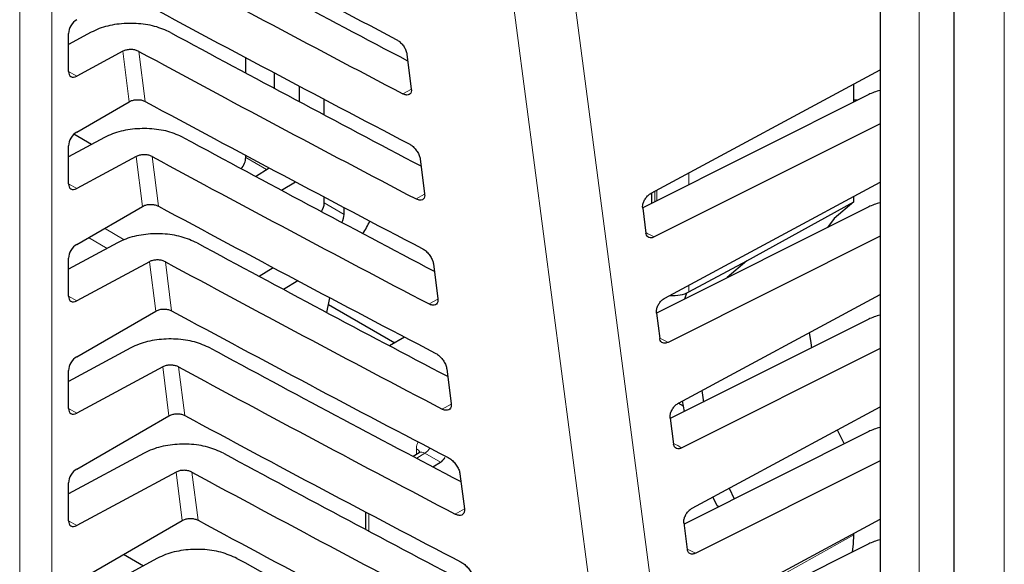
# Paper-space layout 'Blatt2' of a CAD drawing. Header units: millimetres. Extents: x 5 to 418, y 2 to 292.
# Tile 48 of 104: x 127 to 134, y 175 to 179. Entities that reach past the tile are written whole.
import ezdxf

# ---------------------------------------------------------------- set-up
doc = ezdxf.new("R2010")
doc.units = ezdxf.units.MM

psp = doc.layouts.new('Blatt2')

# ---------------------------------------------------------------- linework, layer by layer
at = {"color": 7, "linetype": 'Continuous', "lineweight": 18}
for p, q in [((127.052, 172.8731), (127.052, 184.2595)), ((127.2856, 184.2583), (127.2856, 172.8719)), ((133.5945, 182.2658), (133.5945, 154.6659)), ((134.2126, 180.8824), (134.2126, 140.1042)), ((127.849, 178.4026), (127.8028, 178.7686)), ((127.9183, 178.7683), (127.9642, 178.4045)), ((127.4076, 178.6218), (127.4665, 178.5878)), ((129.9003, 178.4933), (129.8394, 178.4594)), ((127.9451, 177.6416), (127.8994, 178.004)), ((128.0149, 178.0037), (128.0604, 177.6435)), ((128.6958, 177.996), (128.8471, 177.9086)), ((131.9181, 177.8851), (131.9181, 177.7994)), ((127.4076, 177.8052), (127.4665, 177.7712)), ((129.9967, 177.7305), (129.9344, 177.6957)), ((131.6721, 177.7525), (131.6721, 177.6762)), ((131.6845, 177.6824), (131.6845, 177.7592)), ((129.2669, 177.6663), (129.4111, 177.583)), ((127.6691, 177.4822), (127.8127, 177.3993)), ((127.6879, 177.3365), (127.5523, 177.4148)), ((128.0413, 176.8806), (127.996, 177.2394)), ((128.1115, 177.2391), (128.1565, 176.8825)), ((131.9181, 177.0685), (131.9181, 177.0193)), ((127.4076, 176.9887), (127.4665, 176.9547)), ((130.0932, 176.9677), (130.0293, 176.9321)), ((128.1374, 176.1195), (128.0926, 176.4748)), ((128.2081, 176.4745), (128.2527, 176.1214)), ((127.4076, 176.1722), (127.4665, 176.1382)), ((130.1897, 176.2049), (130.1243, 176.1685)), ((129.9383, 175.8395), (129.9383, 175.88)), ((129.9983, 175.8466), (129.9393, 175.8102)), ((130.1114, 175.7813), (129.9983, 175.8466)), ((128.2336, 175.3585), (128.1892, 175.7102)), ((128.3047, 175.7099), (128.3488, 175.3604)), ((130.2862, 175.4421), (130.2192, 175.4048)), ((129.591, 175.4076), (129.591, 175.2812)), ((127.4076, 175.3556), (127.4665, 175.3216)), ((131.99, 174.6247), (133.1193, 175.2543))]:
    psp.add_line(p, q, dxfattribs=at)
at = {"color": 7, "linetype": 'Continuous', "lineweight": 25}
for p, q in [((133.3095, 182.6281), (133.3095, 155.0281)), ((133.8465, 181.3927), (133.8465, 140.6145)), ((127.5712, 178.9069), (127.4076, 178.819)), ((127.4076, 178.623), (127.4076, 178.8975)), ((127.8028, 178.7686), (127.4665, 178.5878)), ((129.868, 178.7488), (129.9002, 178.4946)), ((128.6958, 178.611), (128.6958, 178.722)), ((128.902, 178.6125), (128.902, 178.5007)), ((131.6434, 177.737), (133.3095, 178.635)), ((129.087, 178.402), (129.087, 178.5145)), ((133.1193, 178.4007), (133.1193, 178.5324)), ((133.2262, 178.4543), (131.5828, 177.6315)), ((127.4665, 178.1819), (127.849, 178.4026)), ((129.2669, 178.3064), (129.2669, 178.4196)), ((133.3095, 178.2415), (131.6672, 177.4193)), ((127.5743, 178.092), (127.4461, 178.166)), ((127.6678, 178.1423), (127.4076, 178.0024)), ((127.4076, 177.8064), (127.4076, 178.081)), ((127.8994, 178.004), (127.4665, 177.7712)), ((128.6958, 177.996), (128.6958, 178.0123)), ((129.9645, 177.9861), (129.9967, 177.7318)), ((128.7678, 177.8596), (128.8671, 177.921)), ((128.9548, 177.7595), (129.0586, 177.8194)), ((131.7433, 176.9743), (133.3095, 177.8184)), ((131.6477, 177.7393), (131.6477, 177.664)), ((129.2669, 177.6663), (129.2669, 177.7093)), ((132.3399, 177.2461), (133.1193, 177.6743)), ((133.1193, 177.6743), (133.1193, 177.7159)), ((127.4665, 177.3653), (127.9451, 177.6416)), ((129.4111, 177.583), (129.4111, 177.6333)), ((131.5827, 177.6284), (131.6065, 177.4468)), ((133.2262, 177.6377), (131.6832, 176.8652)), ((127.7644, 177.3777), (127.4076, 177.1859)), ((133.3095, 177.425), (131.7675, 176.653)), ((127.4076, 176.9899), (127.4076, 177.2644)), ((127.996, 177.2394), (127.4665, 176.9547)), ((131.9181, 177.0193), (132.3399, 177.2461)), ((128.7924, 177.1336), (128.8944, 177.1967)), ((130.061, 177.2233), (130.0931, 176.9691)), ((129.0736, 177.1015), (128.9709, 177.038)), ((131.8898, 176.9686), (131.9029, 177.0121)), ((129.2849, 176.8704), (129.3086, 176.9771)), ((131.8431, 176.2116), (133.3095, 177.0019)), ((127.4665, 176.5488), (128.0413, 176.8806)), ((129.2976, 176.9275), (129.7791, 176.6495)), ((131.6826, 176.8657), (131.7068, 176.6805)), ((133.2262, 176.8212), (131.783, 176.0986)), ((129.8517, 176.6914), (129.7418, 176.628)), ((127.861, 176.6131), (127.4076, 176.3693)), ((133.3095, 176.6085), (131.8678, 175.8867)), ((127.4076, 176.1734), (127.4076, 176.4479)), ((128.0926, 176.4748), (127.4665, 176.1382)), ((130.1575, 176.4606), (130.1896, 176.2063)), ((132.0132, 176.3032), (132.0241, 176.2194)), ((131.8871, 176.1508), (131.8725, 176.2274)), ((131.8795, 176.189), (131.8419, 176.2107)), ((131.9429, 175.4488), (133.3095, 176.1853)), ((127.4665, 175.7322), (128.1374, 176.1195)), ((131.7824, 176.1029), (131.8071, 175.9142)), ((132.9983, 176.0176), (133.0474, 175.9151)), ((133.2262, 176.0046), (131.8833, 175.3323)), ((127.9576, 175.8485), (127.4076, 175.5528)), ((129.9563, 175.8506), (129.9133, 175.824)), ((130.0574, 175.748), (130.1114, 175.7813)), ((133.3095, 175.7919), (131.9681, 175.1204)), ((128.1892, 175.7102), (127.4665, 175.3216)), ((130.2539, 175.6978), (130.2861, 175.4436)), ((127.4076, 175.3568), (127.4076, 175.6314)), ((132.2119, 175.5938), (132.2484, 175.5151)), ((132.1244, 175.4652), (132.0938, 175.5301)), ((132.1357, 175.4587), (132.1244, 175.4652)), ((129.5666, 175.4205), (129.5666, 175.2942)), ((132.0427, 174.6861), (133.3095, 175.3688)), ((127.4665, 174.9157), (128.2336, 175.3585)), ((131.8822, 175.3402), (131.9074, 175.1478)), ((133.1193, 175.2543), (133.1193, 175.2663)), ((133.2262, 175.1881), (131.9836, 174.566)), ((128.0542, 175.0839), (127.4076, 174.7362)), ((127.808, 175.1128), (127.9527, 175.0293))]:
    psp.add_line(p, q, dxfattribs=at)
at = {"color": 7, "linetype": 'Continuous', "lineweight": 18, "flags": 128}
for points in [[(130.847, 180.9733), (131.4372, 176.4633), (132.0269, 171.9564)], [(131.5842, 171.9209), (131.5181, 172.426), (131.2536, 174.4466), (130.4041, 180.9379)]]:
    psp.add_lwpolyline(points, dxfattribs=at)
at = {"color": 7, "linetype": 'Continuous', "lineweight": 25, "flags": 128}
for points in [[(133.1437, 178.4129), (133.1343, 178.4146), (133.1193, 178.4139)], [(133.1193, 177.6743), (132.9762, 177.5536), (132.9268, 177.4878)], [(132.3399, 177.2461), (132.1967, 177.1237), (132.1947, 177.1213)], [(132.7943, 176.7242), (132.8045, 176.649), (132.8104, 176.613)], [(133.1081, 175.129), (133.1165, 175.1892), (133.1193, 175.2543)]]:
    psp.add_lwpolyline(points, dxfattribs=at)
at = {"color": 7, "linetype": 'Continuous', "lineweight": 18}
for centre, radius, start, end in [((129.9186, 175.839), 0.0455, 19.14731, 64.31576), ((129.9339, 175.9473), 0.1194, 302.58451, 328.33386)]:
    psp.add_arc(centre, radius, start, end, dxfattribs=at)
at = {"color": 7, "linetype": 'Continuous', "lineweight": 25}
for centre, major_axis, ratio, start_param, end_param in [((241.6171, 252.519), (166.5946, 2.5635), 0.587275, 3.951027, 3.967493), ((241.0688, 247.0465), (165.4144, -2.4573), 0.567125, 3.968666, 3.983632), ((241.0682, 247.0462), (165.7506, -2.4623), 0.567125, 3.968664, 3.985207), ((241.6169, 251.7023), (166.4608, 2.5615), 0.587275, 3.951067, 3.967532), ((127.4676, 178.9309), (0.0428, 0.0715), 0.587369, 0.811807, 2.36515), ((241.069, 246.2301), (165.2806, -2.4553), 0.567125, 3.968707, 3.983686), ((241.0685, 246.2298), (165.6168, -2.4603), 0.567125, 3.968705, 3.985247), ((127.4676, 178.6564), (0.0428, 0.0715), 0.587369, 2.36515, 3.918493), ((133.4493, 178.3115), (0.3333, -0.005), 0.567125, 2.011909, 2.312261), ((241.6167, 250.8856), (166.327, 2.5594), 0.587275, 3.951108, 3.967572), ((127.4676, 178.1144), (0.0428, 0.0715), 0.587369, 0.811807, 2.36515), ((241.0692, 245.4137), (165.1468, -2.4533), 0.567125, 3.968748, 3.983739), ((241.0687, 245.4134), (165.4831, -2.4583), 0.567125, 3.968746, 3.985287), ((128.6358, 177.9625), (0.0428, 0.0715), 0.587369, 4.392971, 5.506743), ((127.4676, 177.8399), (0.0428, 0.0715), 0.587369, 2.36515, 3.918493), ((129.2069, 177.6329), (0.0428, 0.0715), 0.587369, 4.658743, 5.506743), ((133.4493, 177.495), (0.3333, -0.005), 0.567125, 2.011909, 2.312261), ((241.6165, 250.069), (166.1932, 2.5573), 0.587275, 3.951149, 3.967612), ((129.3532, 177.5484), (0.0406, 0.0728), 0.567218, 4.71198, 5.489279), ((129.4111, 177.5824), (0.1624, 0.2911), 0.567218, 4.548984, 4.86179), ((241.0695, 244.5973), (165.013, -2.4513), 0.567125, 3.968789, 3.983793), ((127.4676, 177.2979), (0.0428, 0.0715), 0.587369, 0.811807, 2.36515), ((241.0689, 244.597), (165.3493, -2.4563), 0.567125, 3.968787, 3.985327), ((131.8023, 177.0885), (0.1667, -0.0025), 0.567125, 4.595546, 5.48876), ((127.4676, 177.0233), (0.0428, 0.0715), 0.587369, 2.36515, 3.918493), ((241.6162, 249.2523), (166.0594, 2.5553), 0.587275, 3.951189, 3.967652), ((133.4493, 176.6784), (0.3333, -0.005), 0.567125, 2.011909, 2.312261), ((241.0697, 243.7809), (164.8792, -2.4493), 0.567125, 3.96883, 3.983847), ((127.4676, 176.4813), (0.0428, 0.0715), 0.587369, 0.811807, 2.36515), ((241.0691, 243.7805), (165.2155, -2.4543), 0.567125, 3.968828, 3.985368), ((127.4676, 176.2068), (0.0428, 0.0715), 0.587369, 2.36515, 3.918493), ((241.616, 248.4356), (165.9256, 2.5532), 0.587275, 3.95123, 3.967692), ((133.4493, 175.8619), (0.3333, -0.005), 0.567125, 2.011909, 2.312261), ((241.0699, 242.9644), (164.7454, -2.4473), 0.567125, 3.968872, 3.983901), ((130.1104, 175.8487), (0.0406, 0.0728), 0.567218, 3.935936, 4.592309), ((127.4676, 175.6648), (0.0428, 0.0715), 0.587369, 0.811807, 2.36515), ((241.0693, 242.9641), (165.0817, -2.4523), 0.567125, 3.96887, 3.985408), ((127.4676, 175.3902), (0.0428, 0.0715), 0.587369, 2.36515, 3.918493), ((241.6158, 247.6189), (165.7918, 2.5512), 0.587275, 3.951271, 3.967733), ((133.4493, 175.0454), (0.3333, -0.005), 0.567125, 2.011909, 2.312261), ((241.0701, 242.148), (164.6116, -2.4454), 0.567125, 3.968913, 3.983955)]:
    psp.add_ellipse(centre, major_axis=major_axis, ratio=ratio, start_param=start_param, end_param=end_param, dxfattribs=at)
at = {"color": 7, "linetype": 'Continuous', "lineweight": 18}
for centre, major_axis, ratio, start_param, end_param in [((241.0686, 246.2912), (164.8814, -2.4494), 0.567125, 3.99484, 3.995336), ((241.0689, 245.4748), (164.7476, -2.4474), 0.567125, 3.994931, 3.995428), ((130.0562, 175.812), (-0.0834, 0.1444), 0.577206, 0.361467, 0.785327), ((241.0691, 244.6583), (164.6138, -2.4454), 0.567125, 3.995023, 3.99552), ((129.9973, 175.7779), (-0.0395, 0.0735), 0.576503, 5.515406, 6.31802), ((241.0693, 243.8419), (164.48, -2.4434), 0.567125, 3.995114, 3.995612)]:
    psp.add_ellipse(centre, major_axis=major_axis, ratio=ratio, start_param=start_param, end_param=end_param, dxfattribs=at)
at = {"color": 7, "linetype": 'Continuous', "lineweight": 25}
for points, knots in [([(128.1489, 178.9054), (128.1118, 178.9219), (128.0376, 178.9549), (127.8982, 178.9748), (127.7572, 178.9691), (127.6453, 178.9426), (127.5904, 178.9162), (127.5712, 178.9069)], [0, 0, 0, 0, 0.218795, 0.437546, 0.657533, 0.879937, 1, 1, 1, 1]), ([(129.7901, 178.8556), (129.7933, 178.8538), (129.8043, 178.8477), (129.8231, 178.8322), (129.8437, 178.808), (129.8594, 178.7811), (129.8662, 178.7609), (129.8677, 178.7508), (129.868, 178.7488)], [0, 0, 0, 0, 0.088008, 0.300233, 0.513775, 0.729433, 0.94667, 1, 1, 1, 1]), ([(127.9183, 178.7683), (127.9109, 178.7716), (127.896, 178.7782), (127.8682, 178.7821), (127.84, 178.781), (127.8176, 178.7757), (127.8066, 178.7704), (127.8028, 178.7686)], [0, 0, 0, 0, 0.218795, 0.437546, 0.657532, 0.879936, 1, 1, 1, 1]), ([(129.9002, 178.4946), (129.9005, 178.4912), (129.9015, 178.48), (129.8976, 178.4642), (129.8856, 178.4522), (129.8674, 178.4493), (129.8507, 178.4537), (129.8412, 178.4585), (129.8394, 178.4594)], [0, 0, 0, 0, 0.09232, 0.309177, 0.524659, 0.738015, 0.949851, 1, 1, 1, 1]), ([(127.849, 178.4026), (127.8565, 178.4062), (127.8714, 178.4133), (127.8996, 178.4177), (127.9281, 178.4168), (127.9501, 178.4114), (127.9608, 178.4062), (127.9642, 178.4045)], [0, 0, 0, 0, 0.223636, 0.447295, 0.670269, 0.891817, 1, 1, 1, 1]), ([(128.2454, 178.1408), (128.2084, 178.1573), (128.1342, 178.1903), (127.9948, 178.2102), (127.8538, 178.2045), (127.7419, 178.178), (127.687, 178.1516), (127.6678, 178.1423)], [0, 0, 0, 0, 0.218801, 0.437558, 0.657551, 0.879961, 1, 1, 1, 1]), ([(129.8846, 178.0956), (129.888, 178.0936), (129.8994, 178.0873), (129.9187, 178.0712), (129.9398, 178.0464), (129.9558, 178.0187), (129.9627, 177.9982), (129.9642, 177.988), (129.9645, 177.9861)], [0, 0, 0, 0, 0.091132, 0.303381, 0.516954, 0.732645, 0.9499, 1, 1, 1, 1]), ([(128.0149, 178.0037), (128.0075, 178.007), (127.9926, 178.0136), (127.9648, 178.0175), (127.9366, 178.0164), (127.9142, 178.0111), (127.9032, 178.0058), (127.8994, 178.004)], [0, 0, 0, 0, 0.218801, 0.437558, 0.657551, 0.87996, 1, 1, 1, 1]), ([(129.9967, 177.7318), (129.997, 177.7283), (129.998, 177.7167), (129.9939, 177.7005), (129.9815, 177.6883), (129.9627, 177.6854), (129.9458, 177.69), (129.9361, 177.6949), (129.9344, 177.6957)], [0, 0, 0, 0, 0.09538, 0.312215, 0.527668, 0.740995, 0.952818, 1, 1, 1, 1]), ([(131.5827, 177.6284), (131.5825, 177.6359), (131.582, 177.6509), (131.5901, 177.6768), (131.6037, 177.7014), (131.6222, 177.7233), (131.6363, 177.7324), (131.6434, 177.737)], [0, 0, 0, 0, 0.198376, 0.39674, 0.595477, 0.795287, 1, 1, 1, 1]), ([(127.9451, 177.6416), (127.9526, 177.6452), (127.9675, 177.6523), (127.9958, 177.6567), (128.0243, 177.6557), (128.0463, 177.6504), (128.0569, 177.6452), (128.0604, 177.6435)], [0, 0, 0, 0, 0.223642, 0.447307, 0.670287, 0.89184, 1, 1, 1, 1]), ([(128.342, 177.3762), (128.3049, 177.3927), (128.2308, 177.4257), (128.0914, 177.4456), (127.9504, 177.4399), (127.8385, 177.4134), (127.7836, 177.387), (127.7644, 177.3777)], [0, 0, 0, 0, 0.218807, 0.43757, 0.65757, 0.879985, 1, 1, 1, 1]), ([(131.6672, 177.4193), (131.6602, 177.4166), (131.6461, 177.4111), (131.6276, 177.4136), (131.6137, 177.4241), (131.608, 177.4371), (131.6067, 177.4455), (131.6065, 177.4468)], [0, 0, 0, 0, 0.239272, 0.478568, 0.717156, 0.954302, 1, 1, 1, 1]), ([(129.9792, 177.3355), (129.9828, 177.3335), (129.9945, 177.3268), (130.0144, 177.3102), (130.036, 177.2847), (130.0523, 177.2563), (130.0592, 177.2355), (130.0607, 177.2252), (130.061, 177.2233)], [0, 0, 0, 0, 0.094104, 0.306375, 0.51998, 0.735701, 0.952973, 1, 1, 1, 1]), ([(128.1115, 177.2391), (128.1041, 177.2424), (128.0892, 177.249), (128.0614, 177.2529), (128.0332, 177.2518), (128.0108, 177.2465), (127.9998, 177.2412), (127.996, 177.2394)], [0, 0, 0, 0, 0.218807, 0.43757, 0.657569, 0.879984, 1, 1, 1, 1]), ([(130.0931, 176.9691), (130.0935, 176.9653), (130.0945, 176.9533), (130.0902, 176.9367), (130.0774, 176.9244), (130.0581, 176.9215), (130.0408, 176.9263), (130.031, 176.9312), (130.0293, 176.9321)], [0, 0, 0, 0, 0.098292, 0.3151062, 0.5305297, 0.7438302, 0.955641, 1, 1, 1, 1]), ([(131.6826, 176.8657), (131.6823, 176.8732), (131.6818, 176.8882), (131.6899, 176.9141), (131.7035, 176.9387), (131.722, 176.9605), (131.7361, 176.9697), (131.7433, 176.9743)], [0, 0, 0, 0, 0.198373, 0.396735, 0.595469, 0.795279, 1, 1, 1, 1]), ([(128.0413, 176.8806), (128.0488, 176.8841), (128.0637, 176.8912), (128.0919, 176.8957), (128.1204, 176.8947), (128.1424, 176.8894), (128.153, 176.8842), (128.1565, 176.8825)], [0, 0, 0, 0, 0.223648, 0.447319, 0.670304, 0.891864, 1, 1, 1, 1]), ([(128.4386, 176.6116), (128.4015, 176.6281), (128.3274, 176.6611), (128.1879, 176.681), (128.0469, 176.6753), (127.9351, 176.6488), (127.8802, 176.6224), (127.861, 176.6131)], [0, 0, 0, 0, 0.218813, 0.437582, 0.657588, 0.88001, 1, 1, 1, 1]), ([(131.7675, 176.653), (131.7605, 176.6502), (131.7464, 176.6447), (131.7279, 176.6473), (131.714, 176.6578), (131.7083, 176.6708), (131.707, 176.6791), (131.7068, 176.6805)], [0, 0, 0, 0, 0.239275, 0.478574, 0.717164, 0.954309, 1, 1, 1, 1]), ([(130.0737, 176.5754), (130.0775, 176.5733), (130.0896, 176.5664), (130.1101, 176.5492), (130.1321, 176.523), (130.1487, 176.494), (130.1557, 176.4728), (130.1572, 176.4623), (130.1575, 176.4606)], [0, 0, 0, 0, 0.096934, 0.309226, 0.522862, 0.738613, 0.9559, 1, 1, 1, 1]), ([(128.2081, 176.4745), (128.2007, 176.4778), (128.1858, 176.4844), (128.1579, 176.4883), (128.1297, 176.4872), (128.1074, 176.4819), (128.0964, 176.4766), (128.0926, 176.4748)], [0, 0, 0, 0, 0.218813, 0.437581, 0.657587, 0.880009, 1, 1, 1, 1]), ([(130.1896, 176.2063), (130.1899, 176.2024), (130.191, 176.19), (130.1865, 176.173), (130.1733, 176.1605), (130.1534, 176.1577), (130.1358, 176.1626), (130.1259, 176.1676), (130.1243, 176.1685)], [0, 0, 0, 0, 0.101065, 0.31786, 0.533256, 0.746531, 0.958331, 1, 1, 1, 1]), ([(131.7824, 176.1029), (131.7821, 176.1105), (131.7817, 176.1255), (131.7897, 176.1513), (131.8034, 176.1759), (131.8219, 176.1978), (131.8359, 176.2069), (131.8431, 176.2116)], [0, 0, 0, 0, 0.1983704, 0.3967295, 0.5954618, 0.7952707, 1, 1, 1, 1]), ([(128.1374, 176.1195), (128.1449, 176.1231), (128.1598, 176.1302), (128.1881, 176.1346), (128.2166, 176.1337), (128.2386, 176.1283), (128.2492, 176.1231), (128.2527, 176.1214)], [0, 0, 0, 0, 0.223654, 0.447331, 0.670322, 0.891888, 1, 1, 1, 1]), ([(128.5352, 175.8471), (128.4981, 175.8635), (128.4239, 175.8965), (128.2845, 175.9164), (128.1435, 175.9107), (128.0316, 175.8842), (127.9768, 175.8578), (127.9576, 175.8485)], [0, 0, 0, 0, 0.218819, 0.437594, 0.657606, 0.880034, 1, 1, 1, 1]), ([(131.8678, 175.8867), (131.8608, 175.8839), (131.8467, 175.8784), (131.8282, 175.881), (131.8143, 175.8914), (131.8086, 175.9045), (131.8073, 175.9128), (131.8071, 175.9142)], [0, 0, 0, 0, 0.2392778, 0.4785801, 0.7171716, 0.9543162, 1, 1, 1, 1]), ([(129.9639, 175.8575), (129.964, 175.8578), (129.9644, 175.8591), (129.9603, 175.8523), (129.957, 175.8513), (129.9564, 175.8512)], [0, 0, 0, 0, 0.204745, 0.87633, 1, 1, 1, 1]), ([(130.1682, 175.8153), (130.1722, 175.8131), (130.1847, 175.806), (130.2058, 175.7882), (130.2282, 175.7614), (130.2452, 175.7316), (130.2521, 175.7101), (130.2537, 175.6995), (130.2539, 175.6978)], [0, 0, 0, 0, 0.099632, 0.311946, 0.52561, 0.741389, 0.958692, 1, 1, 1, 1]), ([(128.3047, 175.7099), (128.2973, 175.7132), (128.2824, 175.7198), (128.2545, 175.7237), (128.2263, 175.7226), (128.204, 175.7173), (128.193, 175.712), (128.1892, 175.7102)], [0, 0, 0, 0, 0.218819, 0.437593, 0.657605, 0.880033, 1, 1, 1, 1]), ([(130.2861, 175.4436), (130.2864, 175.4394), (130.2875, 175.4266), (130.2828, 175.4093), (130.2692, 175.3965), (130.2488, 175.3938), (130.2308, 175.399), (130.2208, 175.404), (130.2192, 175.4048)], [0, 0, 0, 0, 0.10371, 0.320486, 0.535856, 0.749107, 0.960896, 1, 1, 1, 1]), ([(131.8822, 175.3402), (131.882, 175.3477), (131.8815, 175.3627), (131.8896, 175.3886), (131.9032, 175.4132), (131.9217, 175.435), (131.9358, 175.4442), (131.9429, 175.4488)], [0, 0, 0, 0, 0.198368, 0.396724, 0.595454, 0.795263, 1, 1, 1, 1]), ([(128.2336, 175.3585), (128.2411, 175.3621), (128.256, 175.3692), (128.2842, 175.3736), (128.3127, 175.3726), (128.3347, 175.3673), (128.3453, 175.3621), (128.3488, 175.3604)], [0, 0, 0, 0, 0.22366, 0.447343, 0.67034, 0.891912, 1, 1, 1, 1]), ([(128.6318, 175.0825), (128.5947, 175.0989), (128.5205, 175.1319), (128.3811, 175.1518), (128.2401, 175.1461), (128.1282, 175.1196), (128.0734, 175.0932), (128.0542, 175.0839)], [0, 0, 0, 0, 0.2188252, 0.4376061, 0.6576239, 0.8800586, 1, 1, 1, 1]), ([(131.9681, 175.1204), (131.9611, 175.1176), (131.947, 175.1121), (131.9285, 175.1146), (131.9146, 175.1251), (131.9089, 175.1382), (131.9076, 175.1465), (131.9074, 175.1478)], [0, 0, 0, 0, 0.239281, 0.478586, 0.717179, 0.954323, 1, 1, 1, 1]), ([(130.2627, 175.0553), (130.2669, 175.0529), (130.2798, 175.0456), (130.3014, 175.0272), (130.3244, 174.9997), (130.3416, 174.9692), (130.3486, 174.9474), (130.3502, 174.9367), (130.3504, 174.935)], [0, 0, 0, 0, 0.102208, 0.314542, 0.528235, 0.744041, 0.961357, 1, 1, 1, 1])]:
    psp.add_open_spline(points, degree=3, knots=knots, dxfattribs=at)

doc.saveas('drawing.dxf')
